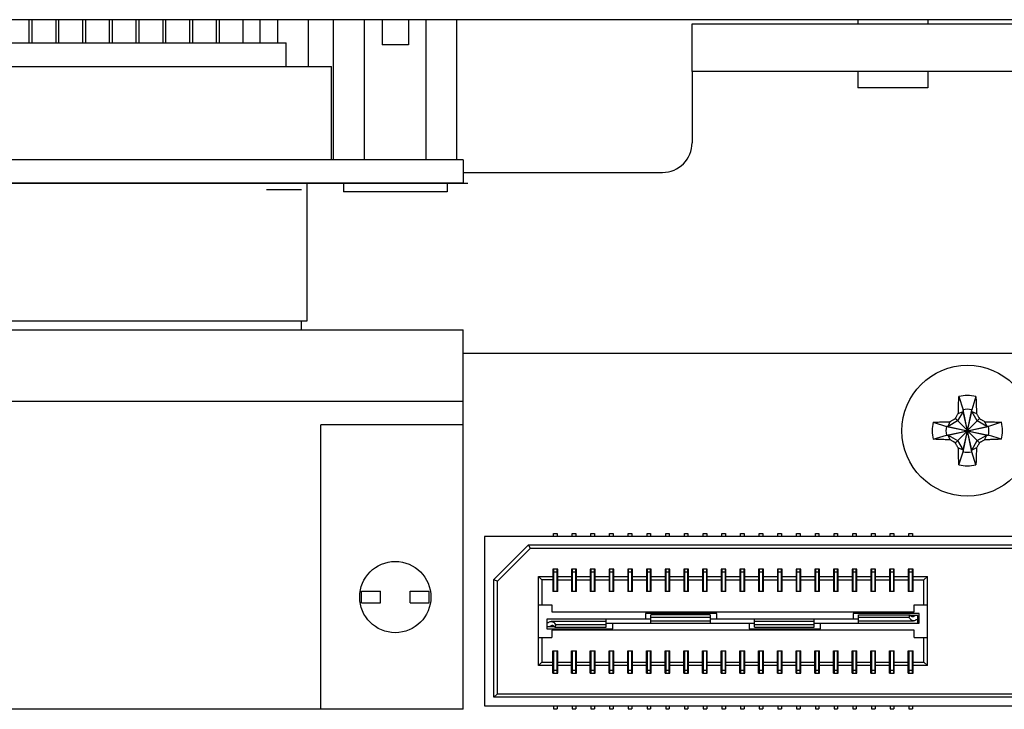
# Model space of a CAD drawing. Header units: inches. Extents: x 0 to 34, y 0 to 22.
# Tile 13 of 43: x 11.3 to 13, y 17.2 to 18.4. Entities that reach past the tile are written whole.
import ezdxf

# ---------------------------------------------------------------- set-up
doc = ezdxf.new("R2010")
doc.units = ezdxf.units.IN
doc.header["$LTSCALE"] = 1.87
doc.header["$MEASUREMENT"] = 0
doc.layers.get('0').update_dxf_attribs({"linetype": 'CONTINUOUS'})
doc.layers.add('DATUMCURVES', color=7, linetype='CONTINUOUS')

msp = doc.modelspace()

# ---------------------------------------------------------------- linework, layer by layer
at = {"color": 7, "linetype": 'CONTINUOUS'}
for p, q in [((16.2268, 18.3897), (7.5268, 18.3897)), ((11.3425, 18.3897), (11.3425, 18.3507)), ((11.3478, 18.3897), (11.3478, 18.3507)), ((11.3878, 18.3897), (11.3878, 18.3507)), ((11.3927, 18.3897), (11.3927, 18.3507)), ((11.4327, 18.3897), (11.4327, 18.3507)), ((11.438, 18.3897), (11.438, 18.3507)), ((11.478, 18.3897), (11.478, 18.3507)), ((11.4829, 18.3897), (11.4829, 18.3507)), ((11.5229, 18.3897), (11.5229, 18.3507)), ((11.5281, 18.3897), (11.5281, 18.3507)), ((11.5681, 18.3897), (11.5681, 18.3507)), ((11.573, 18.3897), (11.573, 18.3507)), ((11.613, 18.3897), (11.613, 18.3507)), ((11.6183, 18.3897), (11.6183, 18.3507)), ((11.6583, 18.3897), (11.6583, 18.3507)), ((11.6632, 18.3897), (11.6632, 18.3507)), ((11.7032, 18.3897), (11.7032, 18.3507)), ((11.7318, 18.3897), (11.7318, 18.3507)), ((11.7618, 18.3507), (11.7618, 18.3897)), ((11.8137, 18.3107), (11.8137, 18.3897)), ((11.8559, 18.1537), (11.8559, 18.3897)), ((11.9079, 18.1537), (11.9079, 18.3897)), ((11.9378, 18.3897), (11.9378, 18.3472)), ((11.9818, 18.3897), (11.9818, 18.3472)), ((12.0118, 18.1537), (12.0118, 18.3897)), ((12.0637, 18.1537), (12.0637, 18.3897)), ((12.4598, 18.3027), (12.4598, 18.3827)), ((12.4598, 18.3827), (13.1358, 18.3827)), ((12.7388, 18.3897), (12.7388, 18.3827)), ((12.8569, 18.3897), (12.8569, 18.3827)), ((11.0797, 18.3507), (11.7758, 18.3507)), ((11.7758, 18.3107), (11.7758, 18.3507)), ((11.9818, 18.3472), (11.9378, 18.3472)), ((11.0797, 18.3107), (11.8526, 18.3107)), ((11.8526, 18.1537), (11.8526, 18.3107)), ((12.7388, 18.3027), (12.7388, 18.2749)), ((12.8569, 18.3027), (12.8569, 18.2749)), ((12.8569, 18.2749), (12.7388, 18.2749)), ((12.0743, 18.1537), (10.6113, 18.1537)), ((12.0743, 18.1537), (12.0743, 18.1147)), ((12.0743, 18.1147), (10.8613, 18.1147)), ((11.8108, 18.1147), (11.8108, 17.8824)), ((11.8723, 18.1147), (11.8723, 18.0997)), ((12.0473, 18.1147), (12.0473, 18.0997)), ((11.7427, 18.1037), (11.8017, 18.1037)), ((12.0473, 18.0997), (11.8723, 18.0997)), ((11.8108, 17.8824), (11.1248, 17.8824)), ((11.8017, 17.8677), (11.8017, 17.8824)), ((10.8613, 17.8677), (12.0743, 17.8677)), ((12.0743, 17.2287), (12.0743, 17.8677)), ((13.7713, 17.8277), (12.0743, 17.8277)), ((10.8613, 17.7477), (12.0743, 17.7477)), ((12.9092, 17.7552), (12.9161, 17.7331)), ((12.9377, 17.7552), (12.9307, 17.7331)), ((12.9161, 17.7302), (12.9069, 17.7142)), ((12.9081, 17.7267), (12.9161, 17.7302)), ((12.9161, 17.6623), (12.9307, 17.7331)), ((12.9161, 17.7331), (12.9161, 17.7302)), ((12.9307, 17.6623), (12.9161, 17.7331)), ((12.9161, 17.6652), (12.9307, 17.7302)), ((12.9307, 17.6652), (12.9161, 17.7302)), ((12.9307, 17.7302), (12.9307, 17.7331)), ((12.9399, 17.7142), (12.9307, 17.7302)), ((12.9307, 17.7302), (12.9387, 17.7267)), ((12.866, 17.712), (12.888, 17.705)), ((12.9069, 17.7142), (12.8909, 17.705)), ((12.8909, 17.705), (12.8944, 17.713)), ((12.9031, 17.6774), (12.9438, 17.7181)), ((12.9438, 17.6774), (12.9031, 17.7181)), ((12.9559, 17.705), (12.9399, 17.7142)), ((12.9524, 17.713), (12.9559, 17.705)), ((12.9808, 17.712), (12.9588, 17.705)), ((11.8343, 17.2287), (11.8343, 17.7077)), ((12.0743, 17.7077), (11.8343, 17.7077)), ((12.888, 17.6904), (12.9588, 17.705)), ((12.8909, 17.705), (12.888, 17.705)), ((12.888, 17.705), (12.9588, 17.6904)), ((12.8909, 17.6904), (12.9559, 17.705)), ((12.8909, 17.705), (12.9559, 17.6904)), ((12.9588, 17.705), (12.9559, 17.705)), ((12.866, 17.6835), (12.888, 17.6904)), ((12.888, 17.6904), (12.8909, 17.6904)), ((12.8944, 17.6825), (12.8909, 17.6904)), ((12.8909, 17.6904), (12.9069, 17.6812)), ((12.9069, 17.6812), (12.9161, 17.6652)), ((12.9307, 17.6652), (12.9399, 17.6812)), ((12.9399, 17.6812), (12.9559, 17.6904)), ((12.9524, 17.6825), (12.9559, 17.6904)), ((12.9559, 17.6904), (12.9588, 17.6904)), ((12.9808, 17.6835), (12.9588, 17.6904)), ((12.9161, 17.6652), (12.9081, 17.6687)), ((12.9092, 17.6403), (12.9161, 17.6623)), ((12.9161, 17.6652), (12.9161, 17.6623)), ((12.9387, 17.6687), (12.9307, 17.6652)), ((12.9307, 17.6623), (12.9307, 17.6652)), ((12.9377, 17.6403), (12.9307, 17.6623)), ((12.1098, 17.5197), (12.1098, 17.2347)), ((13.7348, 17.5197), (12.1098, 17.5197)), ((12.2263, 17.5197), (12.2263, 17.5247)), ((12.2263, 17.5247), (12.2323, 17.5247)), ((12.2323, 17.5247), (12.2323, 17.5197)), ((12.2578, 17.5197), (12.2578, 17.5247)), ((12.2578, 17.5247), (12.2638, 17.5247)), ((12.2638, 17.5247), (12.2638, 17.5197)), ((12.2893, 17.5197), (12.2893, 17.5247)), ((12.2893, 17.5247), (12.2953, 17.5247)), ((12.2953, 17.5247), (12.2953, 17.5197)), ((12.3208, 17.5197), (12.3208, 17.5247)), ((12.3208, 17.5247), (12.3268, 17.5247)), ((12.3268, 17.5247), (12.3268, 17.5197)), ((12.3523, 17.5197), (12.3523, 17.5247)), ((12.3523, 17.5247), (12.3583, 17.5247)), ((12.3583, 17.5247), (12.3583, 17.5197)), ((12.3838, 17.5197), (12.3838, 17.5247)), ((12.3838, 17.5247), (12.3898, 17.5247)), ((12.3898, 17.5247), (12.3898, 17.5197)), ((12.4153, 17.5197), (12.4153, 17.5247)), ((12.4153, 17.5247), (12.4213, 17.5247)), ((12.4213, 17.5247), (12.4213, 17.5197)), ((12.4468, 17.5197), (12.4468, 17.5247)), ((12.4468, 17.5247), (12.4528, 17.5247)), ((12.4528, 17.5247), (12.4528, 17.5197)), ((12.4783, 17.5197), (12.4783, 17.5247)), ((12.4783, 17.5247), (12.4843, 17.5247)), ((12.4843, 17.5247), (12.4843, 17.5197)), ((12.5098, 17.5197), (12.5098, 17.5247)), ((12.5098, 17.5247), (12.5158, 17.5247)), ((12.5158, 17.5247), (12.5158, 17.5197)), ((12.5413, 17.5197), (12.5413, 17.5247)), ((12.5413, 17.5247), (12.5473, 17.5247)), ((12.5473, 17.5247), (12.5473, 17.5197)), ((12.5728, 17.5197), (12.5728, 17.5247)), ((12.5728, 17.5247), (12.5788, 17.5247)), ((12.5788, 17.5247), (12.5788, 17.5197)), ((12.6043, 17.5197), (12.6043, 17.5247)), ((12.6043, 17.5247), (12.6103, 17.5247)), ((12.6103, 17.5247), (12.6103, 17.5197)), ((12.6358, 17.5197), (12.6358, 17.5247)), ((12.6358, 17.5247), (12.6418, 17.5247)), ((12.6418, 17.5247), (12.6418, 17.5197)), ((12.6673, 17.5197), (12.6673, 17.5247)), ((12.6673, 17.5247), (12.6733, 17.5247)), ((12.6733, 17.5247), (12.6733, 17.5197)), ((12.6988, 17.5197), (12.6988, 17.5247)), ((12.6988, 17.5247), (12.7048, 17.5247)), ((12.7048, 17.5247), (12.7048, 17.5197)), ((12.7303, 17.5197), (12.7303, 17.5247)), ((12.7303, 17.5247), (12.7363, 17.5247)), ((12.7363, 17.5247), (12.7363, 17.5197)), ((12.7618, 17.5197), (12.7618, 17.5247)), ((12.7618, 17.5247), (12.7678, 17.5247)), ((12.7678, 17.5247), (12.7678, 17.5197)), ((12.7933, 17.5197), (12.7933, 17.5247)), ((12.7933, 17.5247), (12.7993, 17.5247)), ((12.7993, 17.5247), (12.7993, 17.5197)), ((12.8248, 17.5197), (12.8248, 17.5247)), ((12.8248, 17.5247), (12.8308, 17.5247)), ((12.8308, 17.5247), (12.8308, 17.5197)), ((12.126, 17.4471), (12.1844, 17.5055)), ((12.1868, 17.4997), (12.1318, 17.4447)), ((12.1844, 17.5055), (12.1868, 17.4997)), ((12.1844, 17.5055), (13.6602, 17.5055)), ((13.6578, 17.4997), (12.1868, 17.4997)), ((12.2253, 17.4647), (12.2253, 17.4272)), ((12.2333, 17.4647), (12.2253, 17.4647)), ((12.2263, 17.4647), (12.2263, 17.4272)), ((12.2323, 17.4272), (12.2323, 17.4647)), ((12.2333, 17.4272), (12.2333, 17.4647)), ((12.2568, 17.4647), (12.2568, 17.4272)), ((12.2648, 17.4647), (12.2568, 17.4647)), ((12.2578, 17.4647), (12.2578, 17.4272)), ((12.2638, 17.4272), (12.2638, 17.4647)), ((12.2648, 17.4272), (12.2648, 17.4647)), ((12.2883, 17.4647), (12.2883, 17.4272)), ((12.2963, 17.4647), (12.2883, 17.4647)), ((12.2893, 17.4647), (12.2893, 17.4272)), ((12.2953, 17.4272), (12.2953, 17.4647)), ((12.2963, 17.4272), (12.2963, 17.4647)), ((12.3198, 17.4647), (12.3198, 17.4272)), ((12.3278, 17.4647), (12.3198, 17.4647)), ((12.3208, 17.4647), (12.3208, 17.4272)), ((12.3268, 17.4272), (12.3268, 17.4647)), ((12.3278, 17.4272), (12.3278, 17.4647)), ((12.3513, 17.4647), (12.3513, 17.4272)), ((12.3593, 17.4647), (12.3513, 17.4647)), ((12.3523, 17.4647), (12.3523, 17.4272)), ((12.3583, 17.4272), (12.3583, 17.4647)), ((12.3593, 17.4272), (12.3593, 17.4647)), ((12.3828, 17.4647), (12.3828, 17.4272)), ((12.3908, 17.4647), (12.3828, 17.4647)), ((12.3838, 17.4647), (12.3838, 17.4272)), ((12.3898, 17.4272), (12.3898, 17.4647)), ((12.3908, 17.4272), (12.3908, 17.4647)), ((12.4143, 17.4647), (12.4143, 17.4272)), ((12.4223, 17.4647), (12.4143, 17.4647)), ((12.4153, 17.4647), (12.4153, 17.4272)), ((12.4213, 17.4272), (12.4213, 17.4647)), ((12.4223, 17.4272), (12.4223, 17.4647)), ((12.4458, 17.4647), (12.4458, 17.4272)), ((12.4538, 17.4647), (12.4458, 17.4647)), ((12.4468, 17.4647), (12.4468, 17.4272)), ((12.4528, 17.4272), (12.4528, 17.4647)), ((12.4538, 17.4272), (12.4538, 17.4647)), ((12.4773, 17.4647), (12.4773, 17.4272)), ((12.4853, 17.4647), (12.4773, 17.4647)), ((12.4783, 17.4647), (12.4783, 17.4272)), ((12.4843, 17.4272), (12.4843, 17.4647)), ((12.4853, 17.4272), (12.4853, 17.4647)), ((12.5088, 17.4647), (12.5088, 17.4272)), ((12.5168, 17.4647), (12.5088, 17.4647)), ((12.5098, 17.4647), (12.5098, 17.4272)), ((12.5158, 17.4272), (12.5158, 17.4647)), ((12.5168, 17.4272), (12.5168, 17.4647)), ((12.5403, 17.4647), (12.5403, 17.4272)), ((12.5483, 17.4647), (12.5403, 17.4647)), ((12.5413, 17.4647), (12.5413, 17.4272)), ((12.5473, 17.4272), (12.5473, 17.4647)), ((12.5483, 17.4272), (12.5483, 17.4647)), ((12.5718, 17.4647), (12.5718, 17.4272)), ((12.5798, 17.4647), (12.5718, 17.4647)), ((12.5728, 17.4647), (12.5728, 17.4272)), ((12.5788, 17.4272), (12.5788, 17.4647)), ((12.5798, 17.4272), (12.5798, 17.4647)), ((12.6033, 17.4647), (12.6033, 17.4272)), ((12.6113, 17.4647), (12.6033, 17.4647)), ((12.6043, 17.4647), (12.6043, 17.4272)), ((12.6103, 17.4272), (12.6103, 17.4647)), ((12.6113, 17.4272), (12.6113, 17.4647)), ((12.6348, 17.4647), (12.6348, 17.4272)), ((12.6428, 17.4647), (12.6348, 17.4647)), ((12.6358, 17.4647), (12.6358, 17.4272)), ((12.6418, 17.4272), (12.6418, 17.4647)), ((12.6428, 17.4272), (12.6428, 17.4647)), ((12.6663, 17.4647), (12.6663, 17.4272)), ((12.6743, 17.4647), (12.6663, 17.4647)), ((12.6673, 17.4647), (12.6673, 17.4272)), ((12.6733, 17.4272), (12.6733, 17.4647)), ((12.6743, 17.4272), (12.6743, 17.4647)), ((12.6978, 17.4647), (12.6978, 17.4272)), ((12.7058, 17.4647), (12.6978, 17.4647)), ((12.6988, 17.4647), (12.6988, 17.4272)), ((12.7048, 17.4272), (12.7048, 17.4647)), ((12.7058, 17.4272), (12.7058, 17.4647)), ((12.7293, 17.4647), (12.7293, 17.4272)), ((12.7373, 17.4647), (12.7293, 17.4647)), ((12.7303, 17.4647), (12.7303, 17.4272)), ((12.7363, 17.4272), (12.7363, 17.4647)), ((12.7373, 17.4272), (12.7373, 17.4647)), ((12.7608, 17.4647), (12.7608, 17.4272)), ((12.7688, 17.4647), (12.7608, 17.4647)), ((12.7618, 17.4647), (12.7618, 17.4272)), ((12.7678, 17.4272), (12.7678, 17.4647)), ((12.7688, 17.4272), (12.7688, 17.4647)), ((12.7923, 17.4647), (12.7923, 17.4272)), ((12.8003, 17.4647), (12.7923, 17.4647)), ((12.7933, 17.4647), (12.7933, 17.4272)), ((12.7993, 17.4272), (12.7993, 17.4647)), ((12.8003, 17.4272), (12.8003, 17.4647)), ((12.8238, 17.4647), (12.8238, 17.4272)), ((12.8318, 17.4647), (12.8238, 17.4647)), ((12.8248, 17.4647), (12.8248, 17.4272)), ((12.8308, 17.4272), (12.8308, 17.4647)), ((12.8318, 17.4272), (12.8318, 17.4647)), ((12.126, 17.249), (12.126, 17.4471)), ((12.126, 17.4471), (12.1318, 17.4447)), ((12.2011, 17.3022), (12.2011, 17.4522)), ((12.2011, 17.4522), (12.2253, 17.4522)), ((12.2011, 17.4522), (12.2068, 17.4465)), ((12.2068, 17.4465), (12.2068, 17.4047)), ((12.2253, 17.4465), (12.2068, 17.4465)), ((12.2323, 17.4597), (12.2263, 17.4597)), ((12.2333, 17.4522), (12.2568, 17.4522)), ((12.2333, 17.4465), (12.2568, 17.4465)), ((12.2638, 17.4597), (12.2578, 17.4597)), ((12.2648, 17.4522), (12.2883, 17.4522)), ((12.2648, 17.4465), (12.2883, 17.4465)), ((12.2953, 17.4597), (12.2893, 17.4597)), ((12.2963, 17.4522), (12.3198, 17.4522)), ((12.2963, 17.4465), (12.3198, 17.4465)), ((12.3268, 17.4597), (12.3208, 17.4597)), ((12.3278, 17.4522), (12.3513, 17.4522)), ((12.3278, 17.4465), (12.3513, 17.4465)), ((12.3583, 17.4597), (12.3523, 17.4597)), ((12.3593, 17.4522), (12.3828, 17.4522)), ((12.3593, 17.4465), (12.3828, 17.4465)), ((12.3898, 17.4597), (12.3838, 17.4597)), ((12.3908, 17.4522), (12.4143, 17.4522)), ((12.3908, 17.4465), (12.4143, 17.4465)), ((12.4213, 17.4597), (12.4153, 17.4597)), ((12.4223, 17.4522), (12.4458, 17.4522)), ((12.4223, 17.4465), (12.4458, 17.4465)), ((12.4528, 17.4597), (12.4468, 17.4597)), ((12.4538, 17.4522), (12.4773, 17.4522)), ((12.4538, 17.4465), (12.4773, 17.4465)), ((12.4843, 17.4597), (12.4783, 17.4597)), ((12.4853, 17.4522), (12.5088, 17.4522)), ((12.4853, 17.4465), (12.5088, 17.4465)), ((12.5158, 17.4597), (12.5098, 17.4597)), ((12.5168, 17.4522), (12.5403, 17.4522)), ((12.5168, 17.4465), (12.5403, 17.4465)), ((12.5473, 17.4597), (12.5413, 17.4597)), ((12.5483, 17.4522), (12.5718, 17.4522)), ((12.5483, 17.4465), (12.5718, 17.4465)), ((12.5788, 17.4597), (12.5728, 17.4597)), ((12.5798, 17.4522), (12.6033, 17.4522)), ((12.5798, 17.4465), (12.6033, 17.4465)), ((12.6103, 17.4597), (12.6043, 17.4597)), ((12.6113, 17.4522), (12.6348, 17.4522)), ((12.6113, 17.4465), (12.6348, 17.4465)), ((12.6418, 17.4597), (12.6358, 17.4597)), ((12.6428, 17.4522), (12.6663, 17.4522)), ((12.6428, 17.4465), (12.6663, 17.4465)), ((12.6733, 17.4597), (12.6673, 17.4597)), ((12.6743, 17.4522), (12.6978, 17.4522)), ((12.6743, 17.4465), (12.6978, 17.4465)), ((12.7048, 17.4597), (12.6988, 17.4597)), ((12.7058, 17.4522), (12.7293, 17.4522)), ((12.7058, 17.4465), (12.7293, 17.4465)), ((12.7363, 17.4597), (12.7303, 17.4597)), ((12.7373, 17.4522), (12.7608, 17.4522)), ((12.7373, 17.4465), (12.7608, 17.4465)), ((12.7678, 17.4597), (12.7618, 17.4597)), ((12.7688, 17.4522), (12.7923, 17.4522)), ((12.7688, 17.4465), (12.7923, 17.4465)), ((12.7993, 17.4597), (12.7933, 17.4597)), ((12.8003, 17.4522), (12.8238, 17.4522)), ((12.8003, 17.4465), (12.8238, 17.4465)), ((12.8308, 17.4597), (12.8248, 17.4597)), ((12.8318, 17.4522), (12.8561, 17.4522)), ((12.8318, 17.4465), (12.8503, 17.4465)), ((12.8503, 17.4465), (12.8561, 17.4522)), ((12.8503, 17.4047), (12.8503, 17.4465)), ((12.8561, 17.3022), (12.8561, 17.4522)), ((12.1318, 17.2547), (12.1318, 17.4447)), ((11.9028, 17.4077), (11.9028, 17.4277)), ((11.9028, 17.4277), (11.9348, 17.4277)), ((11.9348, 17.4077), (11.9348, 17.4277)), ((11.9848, 17.4077), (11.9848, 17.4277)), ((11.9848, 17.4277), (12.0168, 17.4277)), ((12.0168, 17.4077), (12.0168, 17.4277)), ((12.2333, 17.4272), (12.2253, 17.4272)), ((12.2648, 17.4272), (12.2568, 17.4272)), ((12.2963, 17.4272), (12.2883, 17.4272)), ((12.3278, 17.4272), (12.3198, 17.4272)), ((12.3593, 17.4272), (12.3513, 17.4272)), ((12.3908, 17.4272), (12.3828, 17.4272)), ((12.4223, 17.4272), (12.4143, 17.4272)), ((12.4538, 17.4272), (12.4458, 17.4272)), ((12.4853, 17.4272), (12.4773, 17.4272)), ((12.5168, 17.4272), (12.5088, 17.4272)), ((12.5483, 17.4272), (12.5403, 17.4272)), ((12.5798, 17.4272), (12.5718, 17.4272)), ((12.6113, 17.4272), (12.6033, 17.4272)), ((12.6428, 17.4272), (12.6348, 17.4272)), ((12.6743, 17.4272), (12.6663, 17.4272)), ((12.7058, 17.4272), (12.6978, 17.4272)), ((12.7373, 17.4272), (12.7293, 17.4272)), ((12.7688, 17.4272), (12.7608, 17.4272)), ((12.8003, 17.4272), (12.7923, 17.4272)), ((12.8318, 17.4272), (12.8238, 17.4272)), ((11.9028, 17.4077), (11.9348, 17.4077)), ((11.9848, 17.4077), (12.0168, 17.4077)), ((12.2011, 17.4047), (12.2236, 17.4047)), ((12.2236, 17.4047), (12.2236, 17.3927)), ((12.8336, 17.3927), (12.8336, 17.4047)), ((12.8336, 17.4047), (12.8561, 17.4047)), ((12.2151, 17.3807), (12.2151, 17.3642)), ((12.3901, 17.3807), (12.2151, 17.3807)), ((12.2236, 17.3927), (12.8336, 17.3927)), ((12.3151, 17.3669), (12.3151, 17.3807)), ((12.3811, 17.3902), (12.3811, 17.3807)), ((12.5011, 17.3902), (12.3811, 17.3902)), ((12.3901, 17.3737), (12.3901, 17.3875)), ((12.4901, 17.3875), (12.3901, 17.3875)), ((12.3901, 17.3837), (12.4901, 17.3837)), ((12.4901, 17.3875), (12.4901, 17.3777)), ((12.7401, 17.3807), (12.4901, 17.3807)), ((12.5011, 17.3807), (12.5011, 17.3902)), ((12.5651, 17.3769), (12.5651, 17.3807)), ((12.6651, 17.3669), (12.6651, 17.3807)), ((12.7311, 17.3902), (12.7311, 17.3807)), ((12.8421, 17.3902), (12.7311, 17.3902)), ((12.7401, 17.3737), (12.7401, 17.3875)), ((12.7401, 17.3875), (12.8264, 17.3875)), ((12.7401, 17.3837), (12.8251, 17.3837)), ((12.8251, 17.3837), (12.8264, 17.3875)), ((12.8401, 17.3865), (12.8275, 17.3865)), ((12.8401, 17.3737), (12.8401, 17.3865)), ((12.8401, 17.3807), (12.8421, 17.3807)), ((12.8421, 17.3737), (12.8421, 17.3902)), ((12.2151, 17.375), (12.217, 17.375)), ((12.2151, 17.368), (12.2277, 17.368)), ((12.2151, 17.3642), (12.3261, 17.3642)), ((12.3151, 17.3767), (12.2223, 17.3767)), ((12.2301, 17.3707), (12.2287, 17.3669)), ((12.2287, 17.3669), (12.3151, 17.3669)), ((12.3151, 17.3707), (12.2301, 17.3707)), ((12.3151, 17.3737), (12.5651, 17.3737)), ((12.3261, 17.3642), (12.3261, 17.3737)), ((12.3901, 17.3777), (12.4901, 17.3777)), ((12.4901, 17.3776), (12.4901, 17.3737)), ((12.5561, 17.3737), (12.5561, 17.3642)), ((12.5561, 17.3642), (12.6761, 17.3642)), ((12.5651, 17.3669), (12.5651, 17.3767)), ((12.6651, 17.3767), (12.5651, 17.3767)), ((12.6651, 17.3707), (12.5651, 17.3707)), ((12.5651, 17.3669), (12.6651, 17.3669)), ((12.6651, 17.3737), (12.8421, 17.3737)), ((12.6761, 17.3642), (12.6761, 17.3737)), ((12.7401, 17.3777), (12.8329, 17.3777)), ((12.8401, 17.3795), (12.8382, 17.3795)), ((12.2011, 17.3497), (12.2236, 17.3497)), ((12.2068, 17.3497), (12.2068, 17.308)), ((12.2236, 17.3617), (12.2236, 17.3497)), ((12.8336, 17.3617), (12.2236, 17.3617)), ((12.8336, 17.3497), (12.8336, 17.3617)), ((12.8336, 17.3497), (12.8561, 17.3497)), ((12.8503, 17.308), (12.8503, 17.3497)), ((12.2253, 17.2897), (12.2253, 17.3272)), ((12.2253, 17.3272), (12.2333, 17.3272)), ((12.2263, 17.3272), (12.2263, 17.2897)), ((12.2323, 17.2897), (12.2323, 17.3272)), ((12.2333, 17.2897), (12.2333, 17.3272)), ((12.2568, 17.2897), (12.2568, 17.3272)), ((12.2568, 17.3272), (12.2648, 17.3272)), ((12.2578, 17.3272), (12.2578, 17.2897)), ((12.2638, 17.2897), (12.2638, 17.3272)), ((12.2648, 17.2897), (12.2648, 17.3272)), ((12.2883, 17.2897), (12.2883, 17.3272)), ((12.2883, 17.3272), (12.2963, 17.3272)), ((12.2893, 17.3272), (12.2893, 17.2897)), ((12.2953, 17.2897), (12.2953, 17.3272)), ((12.2963, 17.2897), (12.2963, 17.3272)), ((12.3198, 17.2897), (12.3198, 17.3272)), ((12.3198, 17.3272), (12.3278, 17.3272)), ((12.3208, 17.3272), (12.3208, 17.2897)), ((12.3268, 17.2897), (12.3268, 17.3272)), ((12.3278, 17.2897), (12.3278, 17.3272)), ((12.3513, 17.2897), (12.3513, 17.3272)), ((12.3513, 17.3272), (12.3593, 17.3272)), ((12.3523, 17.3272), (12.3523, 17.2897)), ((12.3583, 17.2897), (12.3583, 17.3272)), ((12.3593, 17.2897), (12.3593, 17.3272)), ((12.3828, 17.2897), (12.3828, 17.3272)), ((12.3828, 17.3272), (12.3908, 17.3272)), ((12.3838, 17.3272), (12.3838, 17.2897)), ((12.3898, 17.2897), (12.3898, 17.3272)), ((12.3908, 17.2897), (12.3908, 17.3272)), ((12.4143, 17.2897), (12.4143, 17.3272)), ((12.4143, 17.3272), (12.4223, 17.3272)), ((12.4153, 17.3272), (12.4153, 17.2897)), ((12.4213, 17.2897), (12.4213, 17.3272)), ((12.4223, 17.2897), (12.4223, 17.3272)), ((12.4458, 17.2897), (12.4458, 17.3272)), ((12.4458, 17.3272), (12.4538, 17.3272)), ((12.4468, 17.3272), (12.4468, 17.2897)), ((12.4528, 17.2897), (12.4528, 17.3272)), ((12.4538, 17.2897), (12.4538, 17.3272)), ((12.4773, 17.2897), (12.4773, 17.3272)), ((12.4773, 17.3272), (12.4853, 17.3272)), ((12.4783, 17.3272), (12.4783, 17.2897)), ((12.4843, 17.2897), (12.4843, 17.3272)), ((12.4853, 17.2897), (12.4853, 17.3272)), ((12.5088, 17.2897), (12.5088, 17.3272)), ((12.5088, 17.3272), (12.5168, 17.3272)), ((12.5098, 17.3272), (12.5098, 17.2897)), ((12.5158, 17.2897), (12.5158, 17.3272)), ((12.5168, 17.2897), (12.5168, 17.3272)), ((12.5403, 17.2897), (12.5403, 17.3272)), ((12.5403, 17.3272), (12.5483, 17.3272)), ((12.5413, 17.3272), (12.5413, 17.2897)), ((12.5473, 17.2897), (12.5473, 17.3272)), ((12.5483, 17.2897), (12.5483, 17.3272)), ((12.5718, 17.2897), (12.5718, 17.3272)), ((12.5718, 17.3272), (12.5798, 17.3272)), ((12.5728, 17.3272), (12.5728, 17.2897)), ((12.5788, 17.2897), (12.5788, 17.3272)), ((12.5798, 17.2897), (12.5798, 17.3272)), ((12.6033, 17.2897), (12.6033, 17.3272)), ((12.6033, 17.3272), (12.6113, 17.3272)), ((12.6043, 17.3272), (12.6043, 17.2897)), ((12.6103, 17.2897), (12.6103, 17.3272)), ((12.6113, 17.2897), (12.6113, 17.3272)), ((12.6348, 17.2897), (12.6348, 17.3272)), ((12.6348, 17.3272), (12.6428, 17.3272)), ((12.6358, 17.3272), (12.6358, 17.2897)), ((12.6418, 17.2897), (12.6418, 17.3272)), ((12.6428, 17.2897), (12.6428, 17.3272)), ((12.6663, 17.2897), (12.6663, 17.3272)), ((12.6663, 17.3272), (12.6743, 17.3272)), ((12.6673, 17.3272), (12.6673, 17.2897)), ((12.6733, 17.2897), (12.6733, 17.3272)), ((12.6743, 17.2897), (12.6743, 17.3272)), ((12.6978, 17.2897), (12.6978, 17.3272)), ((12.6978, 17.3272), (12.7058, 17.3272)), ((12.6988, 17.3272), (12.6988, 17.2897)), ((12.7048, 17.2897), (12.7048, 17.3272)), ((12.7058, 17.2897), (12.7058, 17.3272)), ((12.7293, 17.2897), (12.7293, 17.3272)), ((12.7293, 17.3272), (12.7373, 17.3272)), ((12.7303, 17.3272), (12.7303, 17.2897)), ((12.7363, 17.2897), (12.7363, 17.3272)), ((12.7373, 17.2897), (12.7373, 17.3272)), ((12.7608, 17.2897), (12.7608, 17.3272)), ((12.7608, 17.3272), (12.7688, 17.3272)), ((12.7618, 17.3272), (12.7618, 17.2897)), ((12.7678, 17.2897), (12.7678, 17.3272)), ((12.7688, 17.2897), (12.7688, 17.3272)), ((12.7923, 17.2897), (12.7923, 17.3272)), ((12.7923, 17.3272), (12.8003, 17.3272)), ((12.7933, 17.3272), (12.7933, 17.2897)), ((12.7993, 17.2897), (12.7993, 17.3272)), ((12.8003, 17.2897), (12.8003, 17.3272)), ((12.8238, 17.2897), (12.8238, 17.3272)), ((12.8238, 17.3272), (12.8318, 17.3272)), ((12.8248, 17.3272), (12.8248, 17.2897)), ((12.8308, 17.2897), (12.8308, 17.3272)), ((12.8318, 17.2897), (12.8318, 17.3272)), ((12.2068, 17.308), (12.2011, 17.3022)), ((12.2253, 17.3022), (12.2011, 17.3022)), ((12.2068, 17.308), (12.2253, 17.308)), ((12.2333, 17.308), (12.2568, 17.308)), ((12.2568, 17.3022), (12.2333, 17.3022)), ((12.2648, 17.308), (12.2883, 17.308)), ((12.2883, 17.3022), (12.2648, 17.3022)), ((12.2963, 17.308), (12.3198, 17.308)), ((12.3198, 17.3022), (12.2963, 17.3022)), ((12.3278, 17.308), (12.3513, 17.308)), ((12.3513, 17.3022), (12.3278, 17.3022)), ((12.3593, 17.308), (12.3828, 17.308)), ((12.3828, 17.3022), (12.3593, 17.3022)), ((12.3908, 17.308), (12.4143, 17.308)), ((12.4143, 17.3022), (12.3908, 17.3022)), ((12.4223, 17.308), (12.4458, 17.308)), ((12.4458, 17.3022), (12.4223, 17.3022)), ((12.4538, 17.308), (12.4773, 17.308)), ((12.4773, 17.3022), (12.4538, 17.3022)), ((12.4853, 17.308), (12.5088, 17.308)), ((12.5088, 17.3022), (12.4853, 17.3022)), ((12.5168, 17.308), (12.5403, 17.308)), ((12.5403, 17.3022), (12.5168, 17.3022)), ((12.5483, 17.308), (12.5718, 17.308)), ((12.5718, 17.3022), (12.5483, 17.3022)), ((12.5798, 17.308), (12.6033, 17.308)), ((12.6033, 17.3022), (12.5798, 17.3022)), ((12.6113, 17.308), (12.6348, 17.308)), ((12.6348, 17.3022), (12.6113, 17.3022)), ((12.6428, 17.308), (12.6663, 17.308)), ((12.6663, 17.3022), (12.6428, 17.3022)), ((12.6743, 17.308), (12.6978, 17.308)), ((12.6978, 17.3022), (12.6743, 17.3022)), ((12.7058, 17.308), (12.7293, 17.308)), ((12.7293, 17.3022), (12.7058, 17.3022)), ((12.7373, 17.308), (12.7608, 17.308)), ((12.7608, 17.3022), (12.7373, 17.3022)), ((12.7688, 17.308), (12.7923, 17.308)), ((12.7923, 17.3022), (12.7688, 17.3022)), ((12.8003, 17.308), (12.8238, 17.308)), ((12.8238, 17.3022), (12.8003, 17.3022)), ((12.8318, 17.308), (12.8503, 17.308)), ((12.8561, 17.3022), (12.8318, 17.3022)), ((12.8561, 17.3022), (12.8503, 17.308)), ((12.2253, 17.2897), (12.2333, 17.2897)), ((12.2263, 17.2947), (12.2323, 17.2947)), ((12.2568, 17.2897), (12.2648, 17.2897)), ((12.2578, 17.2947), (12.2638, 17.2947)), ((12.2883, 17.2897), (12.2963, 17.2897)), ((12.2893, 17.2947), (12.2953, 17.2947)), ((12.3198, 17.2897), (12.3278, 17.2897)), ((12.3208, 17.2947), (12.3268, 17.2947)), ((12.3513, 17.2897), (12.3593, 17.2897)), ((12.3523, 17.2947), (12.3583, 17.2947)), ((12.3828, 17.2897), (12.3908, 17.2897)), ((12.3838, 17.2947), (12.3898, 17.2947)), ((12.4143, 17.2897), (12.4223, 17.2897)), ((12.4153, 17.2947), (12.4213, 17.2947)), ((12.4458, 17.2897), (12.4538, 17.2897)), ((12.4468, 17.2947), (12.4528, 17.2947)), ((12.4773, 17.2897), (12.4853, 17.2897)), ((12.4783, 17.2947), (12.4843, 17.2947)), ((12.5088, 17.2897), (12.5168, 17.2897)), ((12.5098, 17.2947), (12.5158, 17.2947)), ((12.5403, 17.2897), (12.5483, 17.2897)), ((12.5413, 17.2947), (12.5473, 17.2947)), ((12.5718, 17.2897), (12.5798, 17.2897)), ((12.5728, 17.2947), (12.5788, 17.2947)), ((12.6033, 17.2897), (12.6113, 17.2897)), ((12.6043, 17.2947), (12.6103, 17.2947)), ((12.6348, 17.2897), (12.6428, 17.2897)), ((12.6358, 17.2947), (12.6418, 17.2947)), ((12.6663, 17.2897), (12.6743, 17.2897)), ((12.6673, 17.2947), (12.6733, 17.2947)), ((12.6978, 17.2897), (12.7058, 17.2897)), ((12.6988, 17.2947), (12.7048, 17.2947)), ((12.7293, 17.2897), (12.7373, 17.2897)), ((12.7303, 17.2947), (12.7363, 17.2947)), ((12.7608, 17.2897), (12.7688, 17.2897)), ((12.7618, 17.2947), (12.7678, 17.2947)), ((12.7923, 17.2897), (12.8003, 17.2897)), ((12.7933, 17.2947), (12.7993, 17.2947)), ((12.8238, 17.2897), (12.8318, 17.2897)), ((12.8248, 17.2947), (12.8308, 17.2947)), ((12.1318, 17.2547), (12.126, 17.249)), ((13.7186, 17.249), (12.126, 17.249)), ((12.1318, 17.2547), (13.7128, 17.2547)), ((12.1098, 17.2347), (13.7348, 17.2347)), ((12.2263, 17.2347), (12.2263, 17.2297)), ((12.2323, 17.2347), (12.2323, 17.2297)), ((12.2578, 17.2347), (12.2578, 17.2297)), ((12.2638, 17.2347), (12.2638, 17.2297)), ((12.2893, 17.2347), (12.2893, 17.2297)), ((12.2953, 17.2347), (12.2953, 17.2297)), ((12.3208, 17.2347), (12.3208, 17.2297)), ((12.3268, 17.2347), (12.3268, 17.2297)), ((12.3523, 17.2347), (12.3523, 17.2297)), ((12.3583, 17.2347), (12.3583, 17.2297)), ((12.3838, 17.2347), (12.3838, 17.2297)), ((12.3898, 17.2347), (12.3898, 17.2297)), ((12.4153, 17.2347), (12.4153, 17.2297)), ((12.4213, 17.2347), (12.4213, 17.2297)), ((12.4468, 17.2347), (12.4468, 17.2297)), ((12.4528, 17.2347), (12.4528, 17.2297)), ((12.4783, 17.2347), (12.4783, 17.2297)), ((12.4843, 17.2347), (12.4843, 17.2297)), ((12.5098, 17.2347), (12.5098, 17.2297)), ((12.5158, 17.2347), (12.5158, 17.2297)), ((12.5413, 17.2347), (12.5413, 17.2297)), ((12.5473, 17.2347), (12.5473, 17.2297)), ((12.5728, 17.2347), (12.5728, 17.2297)), ((12.5788, 17.2347), (12.5788, 17.2297)), ((12.6043, 17.2347), (12.6043, 17.2297)), ((12.6103, 17.2347), (12.6103, 17.2297)), ((12.6358, 17.2347), (12.6358, 17.2297)), ((12.6418, 17.2347), (12.6418, 17.2297)), ((12.6673, 17.2347), (12.6673, 17.2297)), ((12.6733, 17.2347), (12.6733, 17.2297)), ((12.6988, 17.2347), (12.6988, 17.2297)), ((12.7048, 17.2347), (12.7048, 17.2297)), ((12.7303, 17.2347), (12.7303, 17.2297)), ((12.7363, 17.2347), (12.7363, 17.2297)), ((12.7618, 17.2347), (12.7618, 17.2297)), ((12.7678, 17.2347), (12.7678, 17.2297)), ((12.7933, 17.2347), (12.7933, 17.2297)), ((12.7993, 17.2347), (12.7993, 17.2297)), ((12.8248, 17.2347), (12.8248, 17.2297)), ((12.8308, 17.2347), (12.8308, 17.2297)), ((12.0743, 17.2287), (10.8613, 17.2287)), ((12.2263, 17.2297), (12.2323, 17.2297)), ((12.2578, 17.2297), (12.2638, 17.2297)), ((12.2893, 17.2297), (12.2953, 17.2297)), ((12.3208, 17.2297), (12.3268, 17.2297)), ((12.3523, 17.2297), (12.3583, 17.2297)), ((12.3838, 17.2297), (12.3898, 17.2297)), ((12.4153, 17.2297), (12.4213, 17.2297)), ((12.4468, 17.2297), (12.4528, 17.2297)), ((12.4783, 17.2297), (12.4843, 17.2297)), ((12.5098, 17.2297), (12.5158, 17.2297)), ((12.5413, 17.2297), (12.5473, 17.2297)), ((12.5728, 17.2297), (12.5788, 17.2297)), ((12.6043, 17.2297), (12.6103, 17.2297)), ((12.6358, 17.2297), (12.6418, 17.2297)), ((12.6673, 17.2297), (12.6733, 17.2297)), ((12.6988, 17.2297), (12.7048, 17.2297)), ((12.7303, 17.2297), (12.7363, 17.2297)), ((12.7618, 17.2297), (12.7678, 17.2297)), ((12.7933, 17.2297), (12.7993, 17.2297)), ((12.8248, 17.2297), (12.8308, 17.2297))]:
    msp.add_line(p, q, dxfattribs=at)
at = {"color": 3, "linetype": 'CONTINUOUS'}
for p, q in [((12.4598, 18.3027), (12.4598, 18.1827)), ((13.1358, 18.3027), (12.4598, 18.3027)), ((12.0743, 18.1327), (12.4098, 18.1327))]:
    msp.add_line(p, q, dxfattribs=at)
at = {"color": 7, "linetype": 'CONTINUOUS'}
for centre, radius in [((12.9234, 17.6977), 0.1102), ((11.9598, 17.4177), 0.06)]:
    msp.add_circle(centre, radius, dxfattribs=at)
at = {"color": 3, "linetype": 'CONTINUOUS'}
msp.add_arc((12.4098, 18.1827), 0.05, 270, 360, dxfattribs=at)
at = {"color": 7, "linetype": 'CONTINUOUS'}
for centre, radius, start, end in [((12.9234, 17.6977), 0.0592, 76.0695, 103.9305), ((12.9234, 17.6977), 0.0361, 78.3738, 101.6262), ((12.9234, 17.6977), 0.0592, 166.0695, 193.9305), ((12.9234, 17.6977), 0.0592, 346.0695, 13.9305), ((12.9234, 17.6977), 0.0361, 168.3738, 191.6262), ((12.9234, 17.6977), 0.0361, 348.3738, 11.6262), ((12.9234, 17.6977), 0.0361, 258.3738, 281.6262), ((12.9234, 17.6977), 0.0592, 256.0695, 283.9305), ((12.2323, 17.4535), 0.0025, 66.2237, 90.0111), ((12.2323, 17.4519), 0.0025, 269.9889, 293.7763), ((12.2638, 17.4535), 0.0025, 66.2237, 90.0111), ((12.2638, 17.4519), 0.0025, 269.9889, 293.7763), ((12.2953, 17.4535), 0.0025, 66.2237, 90.0111), ((12.2953, 17.4519), 0.0025, 269.9889, 293.7763), ((12.3268, 17.4535), 0.0025, 66.2237, 90.0111), ((12.3268, 17.4519), 0.0025, 269.9889, 293.7763), ((12.3583, 17.4535), 0.0025, 66.2237, 90.0111), ((12.3583, 17.4519), 0.0025, 269.9889, 293.7763), ((12.3898, 17.4535), 0.0025, 66.2237, 90.0111), ((12.3898, 17.4519), 0.0025, 269.9889, 293.7763), ((12.4213, 17.4535), 0.0025, 66.2237, 90.0111), ((12.4213, 17.4519), 0.0025, 269.9889, 293.7763), ((12.4528, 17.4535), 0.0025, 66.2237, 90.0111), ((12.4528, 17.4519), 0.0025, 269.9889, 293.7763), ((12.4843, 17.4535), 0.0025, 66.2237, 90.0111), ((12.4843, 17.4519), 0.0025, 269.9889, 293.7763), ((12.5158, 17.4535), 0.0025, 66.2237, 90.0111), ((12.5158, 17.4519), 0.0025, 269.9889, 293.7763), ((12.5473, 17.4535), 0.0025, 66.2237, 90.0111), ((12.5473, 17.4519), 0.0025, 269.9889, 293.7763), ((12.5788, 17.4535), 0.0025, 66.2237, 90.0111), ((12.5788, 17.4519), 0.0025, 269.9889, 293.7763), ((12.6103, 17.4535), 0.0025, 66.2237, 90.0111), ((12.6103, 17.4519), 0.0025, 269.9889, 293.7763), ((12.6418, 17.4535), 0.0025, 66.2237, 90.0111), ((12.6418, 17.4519), 0.0025, 269.9889, 293.7763), ((12.6733, 17.4535), 0.0025, 66.2237, 90.0111), ((12.6733, 17.4519), 0.0025, 269.9889, 293.7763), ((12.7048, 17.4535), 0.0025, 66.2237, 90.0111), ((12.7048, 17.4519), 0.0025, 269.9889, 293.7763), ((12.7363, 17.4535), 0.0025, 66.2237, 90.0111), ((12.7363, 17.4519), 0.0025, 269.9889, 293.7763), ((12.7678, 17.4535), 0.0025, 66.2237, 90.0111), ((12.7678, 17.4519), 0.0025, 269.9889, 293.7763), ((12.7993, 17.4535), 0.0025, 66.2237, 90.0111), ((12.7993, 17.4519), 0.0025, 269.9889, 293.7763), ((12.8308, 17.4535), 0.0025, 66.2237, 90.0111), ((12.8308, 17.4519), 0.0025, 269.9889, 293.7763), ((12.2323, 17.3025), 0.0025, 66.2237, 90.0111), ((12.2323, 17.3009), 0.0025, 269.9889, 293.7763), ((12.2638, 17.3025), 0.0025, 66.2237, 90.0111), ((12.2638, 17.3009), 0.0025, 269.9889, 293.7763), ((12.2953, 17.3025), 0.0025, 66.2237, 90.0111), ((12.2953, 17.3009), 0.0025, 269.9889, 293.7763), ((12.3268, 17.3025), 0.0025, 66.2237, 90.0111), ((12.3268, 17.3009), 0.0025, 269.9889, 293.7763), ((12.3583, 17.3025), 0.0025, 66.2237, 90.0111), ((12.3583, 17.3009), 0.0025, 269.9889, 293.7763), ((12.3898, 17.3025), 0.0025, 66.2237, 90.0111), ((12.3898, 17.3009), 0.0025, 269.9889, 293.7763), ((12.4213, 17.3025), 0.0025, 66.2237, 90.0111), ((12.4213, 17.3009), 0.0025, 269.9889, 293.7763), ((12.4528, 17.3025), 0.0025, 66.2237, 90.0111), ((12.4528, 17.3009), 0.0025, 269.9889, 293.7763), ((12.4843, 17.3025), 0.0025, 66.2237, 90.0111), ((12.4843, 17.3009), 0.0025, 269.9889, 293.7763), ((12.5158, 17.3025), 0.0025, 66.2237, 90.0111), ((12.5158, 17.3009), 0.0025, 269.9889, 293.7763), ((12.5473, 17.3025), 0.0025, 66.2237, 90.0111), ((12.5473, 17.3009), 0.0025, 269.9889, 293.7763), ((12.5788, 17.3025), 0.0025, 66.2237, 90.0111), ((12.5788, 17.3009), 0.0025, 269.9889, 293.7763), ((12.6103, 17.3025), 0.0025, 66.2237, 90.0111), ((12.6103, 17.3009), 0.0025, 269.9889, 293.7763), ((12.6418, 17.3025), 0.0025, 66.2237, 90.0111), ((12.6418, 17.3009), 0.0025, 269.9889, 293.7763), ((12.6733, 17.3025), 0.0025, 66.2237, 90.0111), ((12.6733, 17.3009), 0.0025, 269.9889, 293.7763), ((12.7048, 17.3025), 0.0025, 66.2237, 90.0111), ((12.7048, 17.3009), 0.0025, 269.9889, 293.7763), ((12.7363, 17.3025), 0.0025, 66.2237, 90.0111), ((12.7363, 17.3009), 0.0025, 269.9889, 293.7763), ((12.7678, 17.3025), 0.0025, 66.2237, 90.0111), ((12.7678, 17.3009), 0.0025, 269.9889, 293.7763), ((12.7993, 17.3025), 0.0025, 66.2237, 90.0111), ((12.7993, 17.3009), 0.0025, 269.9889, 293.7763), ((12.8308, 17.3025), 0.0025, 66.2237, 90.0111), ((12.8308, 17.3009), 0.0025, 269.9889, 293.7763)]:
    msp.add_arc(centre, radius, start, end, dxfattribs=at)
for points, knots in [([(12.9081, 17.7267), (12.9082, 17.7278), (12.9082, 17.7301), (12.9083, 17.7336), (12.9084, 17.7374), (12.9085, 17.7415), (12.9087, 17.7458), (12.9089, 17.7504), (12.9091, 17.7535), (12.9092, 17.7552)], [0, 0, 0, 0, 0.114405, 0.238511, 0.372304, 0.51566, 0.668338, 0.829958, 1, 1, 1, 1]), ([(12.9377, 17.7552), (12.9378, 17.7534), (12.9379, 17.7499), (12.9382, 17.7447), (12.9384, 17.7397), (12.9385, 17.735), (12.9386, 17.7307), (12.9387, 17.728), (12.9387, 17.7267)], [0, 0, 0, 0, 0.187965, 0.371554, 0.547682, 0.713203, 0.864986, 1, 1, 1, 1]), ([(12.866, 17.712), (12.8678, 17.7121), (12.8713, 17.7123), (12.8765, 17.7125), (12.8814, 17.7127), (12.8861, 17.7128), (12.8904, 17.7129), (12.8931, 17.713), (12.8944, 17.713)], [0, 0, 0, 0, 0.187965, 0.371554, 0.547682, 0.713203, 0.864986, 1, 1, 1, 1]), ([(12.8944, 17.713), (12.8951, 17.7134), (12.8964, 17.7142), (12.8984, 17.7153), (12.8997, 17.7161), (12.9003, 17.7165)], [0, 0, 0, 0, 0.336109, 0.669495, 1, 1, 1, 1]), ([(12.9003, 17.7165), (12.9006, 17.7167), (12.9013, 17.717), (12.9022, 17.7175), (12.9028, 17.7179), (12.9031, 17.7181)], [0, 0, 0, 0, 0.3328, 0.666343, 1, 1, 1, 1]), ([(12.9031, 17.7181), (12.9033, 17.7184), (12.9036, 17.719), (12.9041, 17.7199), (12.9045, 17.7205), (12.9047, 17.7208)], [0, 0, 0, 0, 0.333757, 0.667303, 1, 1, 1, 1]), ([(12.9047, 17.7208), (12.905, 17.7215), (12.9058, 17.7228), (12.907, 17.7248), (12.9077, 17.7261), (12.9081, 17.7267)], [0, 0, 0, 0, 0.331349, 0.664776, 1, 1, 1, 1]), ([(12.9387, 17.7267), (12.9391, 17.7261), (12.9399, 17.7247), (12.941, 17.7228), (12.9418, 17.7215), (12.9422, 17.7208)], [0, 0, 0, 0, 0.336109, 0.669495, 1, 1, 1, 1]), ([(12.9422, 17.7208), (12.9423, 17.7205), (12.9427, 17.7199), (12.9432, 17.719), (12.9436, 17.7184), (12.9438, 17.7181)], [0, 0, 0, 0, 0.3328, 0.666343, 1, 1, 1, 1]), ([(12.9438, 17.7181), (12.9441, 17.7179), (12.9447, 17.7175), (12.9456, 17.717), (12.9462, 17.7167), (12.9465, 17.7165)], [0, 0, 0, 0, 0.333757, 0.667303, 1, 1, 1, 1]), ([(12.9465, 17.7165), (12.9471, 17.7161), (12.9485, 17.7153), (12.9504, 17.7142), (12.9518, 17.7134), (12.9524, 17.713)], [0, 0, 0, 0, 0.331349, 0.664776, 1, 1, 1, 1]), ([(12.9524, 17.713), (12.9535, 17.713), (12.9558, 17.7129), (12.9593, 17.7129), (12.9631, 17.7128), (12.9672, 17.7126), (12.9715, 17.7124), (12.9761, 17.7122), (12.9792, 17.7121), (12.9808, 17.712)], [0, 0, 0, 0, 0.114405, 0.238511, 0.372304, 0.51566, 0.668338, 0.829958, 1, 1, 1, 1]), ([(12.8944, 17.6825), (12.8933, 17.6825), (12.8911, 17.6825), (12.8875, 17.6826), (12.8837, 17.6827), (12.8797, 17.6828), (12.8753, 17.683), (12.8707, 17.6832), (12.8676, 17.6834), (12.866, 17.6835)], [0, 0, 0, 0, 0.114405, 0.238511, 0.372304, 0.51566, 0.668338, 0.829958, 1, 1, 1, 1]), ([(12.9003, 17.679), (12.8997, 17.6794), (12.8984, 17.6801), (12.8964, 17.6813), (12.8951, 17.6821), (12.8944, 17.6825)], [0, 0, 0, 0, 0.331349, 0.664776, 1, 1, 1, 1]), ([(12.9031, 17.6774), (12.9028, 17.6776), (12.9022, 17.6779), (12.9013, 17.6785), (12.9006, 17.6788), (12.9003, 17.679)], [0, 0, 0, 0, 0.333757, 0.667303, 1, 1, 1, 1]), ([(12.9465, 17.679), (12.9462, 17.6788), (12.9456, 17.6785), (12.9447, 17.6779), (12.9441, 17.6776), (12.9438, 17.6774)], [0, 0, 0, 0, 0.3328, 0.666343, 1, 1, 1, 1]), ([(12.9524, 17.6825), (12.9518, 17.6821), (12.9504, 17.6813), (12.9485, 17.6801), (12.9471, 17.6794), (12.9465, 17.679)], [0, 0, 0, 0, 0.336109, 0.669494, 1, 1, 1, 1]), ([(12.9808, 17.6835), (12.979, 17.6834), (12.9756, 17.6832), (12.9707, 17.683), (12.9663, 17.6828), (12.9623, 17.6827), (12.9587, 17.6826), (12.9555, 17.6825), (12.9534, 17.6825), (12.9524, 17.6825)], [0, 0, 0, 0, 0.189542, 0.361695, 0.517297, 0.657331, 0.78244, 0.895412, 1, 1, 1, 1]), ([(12.9047, 17.6747), (12.9045, 17.675), (12.9041, 17.6756), (12.9036, 17.6765), (12.9033, 17.6771), (12.9031, 17.6774)], [0, 0, 0, 0, 0.3328, 0.666343, 1, 1, 1, 1]), ([(12.9081, 17.6687), (12.9077, 17.6694), (12.907, 17.6707), (12.9058, 17.6727), (12.905, 17.674), (12.9047, 17.6747)], [0, 0, 0, 0, 0.336109, 0.669495, 1, 1, 1, 1]), ([(12.9092, 17.6403), (12.9091, 17.6421), (12.9089, 17.6456), (12.9087, 17.6508), (12.9085, 17.6558), (12.9083, 17.6604), (12.9082, 17.6647), (12.9082, 17.6674), (12.9081, 17.6687)], [0, 0, 0, 0, 0.187965, 0.371554, 0.547682, 0.713203, 0.864986, 1, 1, 1, 1]), ([(12.9387, 17.6687), (12.9387, 17.6676), (12.9386, 17.6654), (12.9385, 17.6619), (12.9384, 17.658), (12.9383, 17.654), (12.9381, 17.6496), (12.9379, 17.6451), (12.9378, 17.6419), (12.9377, 17.6403)], [0, 0, 0, 0, 0.114405, 0.238511, 0.372304, 0.51566, 0.668338, 0.829958, 1, 1, 1, 1]), ([(12.9422, 17.6747), (12.9418, 17.674), (12.941, 17.6727), (12.9399, 17.6707), (12.9391, 17.6694), (12.9387, 17.6687)], [0, 0, 0, 0, 0.331349, 0.664776, 1, 1, 1, 1]), ([(12.9438, 17.6774), (12.9436, 17.6771), (12.9432, 17.6765), (12.9427, 17.6756), (12.9423, 17.675), (12.9422, 17.6747)], [0, 0, 0, 0, 0.333757, 0.667303, 1, 1, 1, 1]), ([(12.8329, 17.3777), (12.8325, 17.3777), (12.8311, 17.3779), (12.829, 17.3788), (12.8267, 17.3809), (12.8256, 17.3827), (12.8251, 17.3837)], [0, 0, 0, 0, 0.113712, 0.379966, 0.674767, 1, 1, 1, 1]), ([(12.8274, 17.3864), (12.8276, 17.3862), (12.8283, 17.3856), (12.8296, 17.3849), (12.8307, 17.3847), (12.8311, 17.3847)], [0, 0, 0, 0, 0.206017, 0.708907, 1, 1, 1, 1]), ([(12.8311, 17.3847), (12.8314, 17.3847), (12.8323, 17.3848), (12.8332, 17.3852), (12.8338, 17.3856)], [0, 0, 0, 0, 0.267568, 1, 1, 1, 1]), ([(12.8366, 17.3865), (12.8363, 17.3865), (12.8356, 17.3864), (12.8347, 17.3861), (12.8341, 17.3858), (12.8338, 17.3856)], [0, 0, 0, 0, 0.322518, 0.653934, 1, 1, 1, 1]), ([(12.217, 17.375), (12.2171, 17.375), (12.2174, 17.375), (12.2179, 17.3752), (12.2182, 17.3753), (12.2183, 17.3754)], [0, 0, 0, 0, 0.323749, 0.655546, 1, 1, 1, 1]), ([(12.2183, 17.3754), (12.2191, 17.3759), (12.2204, 17.3766), (12.2218, 17.3767), (12.2223, 17.3767)], [0, 0, 0, 0, 0.655541, 1, 1, 1, 1]), ([(12.2185, 17.368), (12.2188, 17.368), (12.2195, 17.3681), (12.2205, 17.3684), (12.2211, 17.3687), (12.2214, 17.3689)], [0, 0, 0, 0, 0.322518, 0.653934, 1, 1, 1, 1]), ([(12.224, 17.3697), (12.2238, 17.3697), (12.2228, 17.3697), (12.2219, 17.3693), (12.2214, 17.3689)], [0, 0, 0, 0, 0.267568, 1, 1, 1, 1]), ([(12.2223, 17.3767), (12.2227, 17.3767), (12.224, 17.3766), (12.2262, 17.3756), (12.2284, 17.3735), (12.2295, 17.3717), (12.2301, 17.3707)], [0, 0, 0, 0, 0.113712, 0.379966, 0.674767, 1, 1, 1, 1]), ([(12.2277, 17.368), (12.2275, 17.3682), (12.2268, 17.3689), (12.2255, 17.3696), (12.2244, 17.3697), (12.224, 17.3697)], [0, 0, 0, 0, 0.206017, 0.708907, 1, 1, 1, 1]), ([(12.8368, 17.3791), (12.8361, 17.3785), (12.8348, 17.3779), (12.8333, 17.3777), (12.8329, 17.3777)], [0, 0, 0, 0, 0.655541, 1, 1, 1, 1]), ([(12.8382, 17.3795), (12.838, 17.3795), (12.8377, 17.3794), (12.8372, 17.3793), (12.837, 17.3792), (12.8368, 17.3791)], [0, 0, 0, 0, 0.323749, 0.655546, 1, 1, 1, 1])]:
    msp.add_open_spline(points, degree=3, knots=knots, dxfattribs=at)
for points in [[(12.8264, 17.3875), (12.8267, 17.3871), (12.827, 17.3868), (12.8274, 17.3864)], [(12.2287, 17.3669), (12.2284, 17.3673), (12.2281, 17.3677), (12.2277, 17.368)]]:
    msp.add_open_spline(points, degree=3, dxfattribs=at)
at = {"layer": 'DATUMCURVES', "color": 40, "linetype": 'CONTINUOUS'}
msp.add_line((10.8538, 18.1147), (12.0818, 18.1147), dxfattribs=at)

doc.saveas('drawing.dxf')
